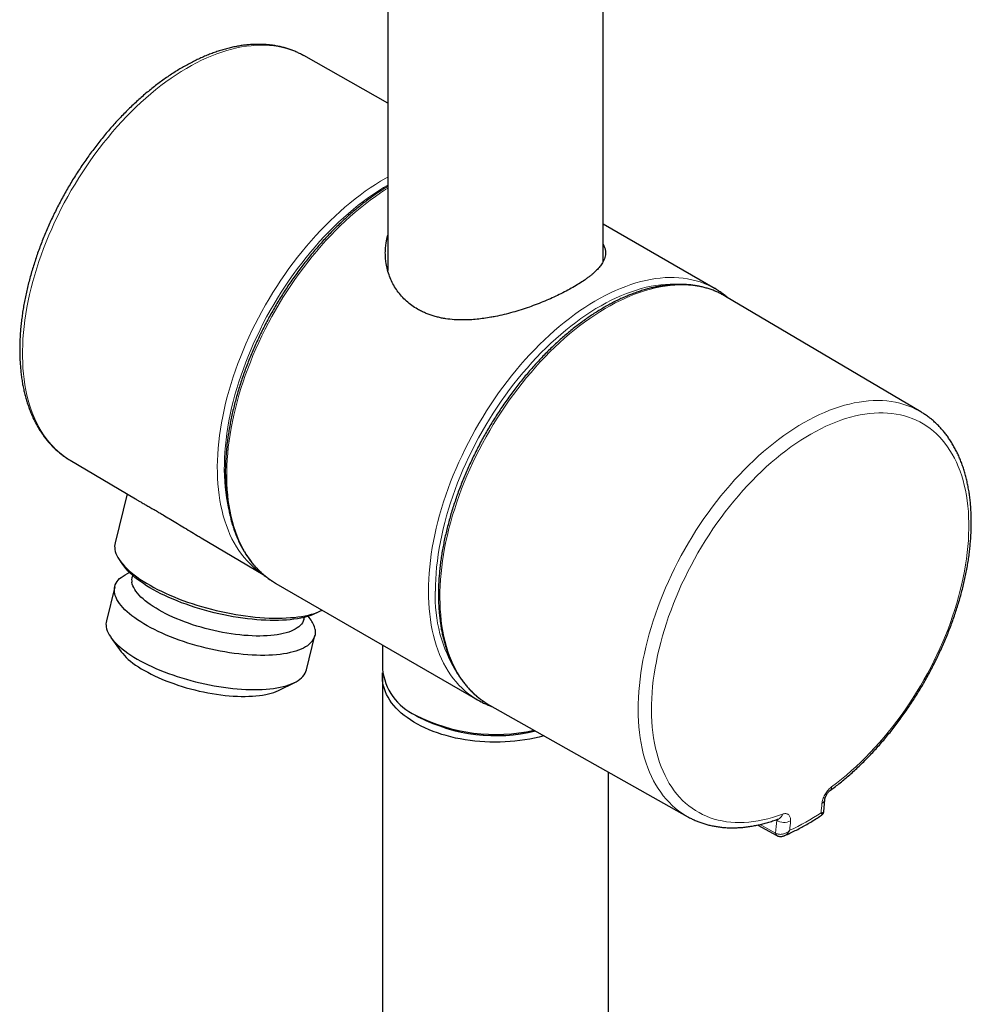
# Model space of a CAD drawing. Header units: millimetres. Extents: x 8 to 2418, y 12 to 2371.
# Tile 24 of 38: x 2233 to 2330, y 244 to 344. Entities that reach past the tile are written whole.
import ezdxf

# ---------------------------------------------------------------- set-up
doc = ezdxf.new("R2010")
doc.units = ezdxf.units.MM

msp = doc.modelspace()

# ---------------------------------------------------------------- linework, layer by layer
at = {"color": 7, "linetype": 'Continuous', "lineweight": 30}
for p, q in [((2270.48, 350.11), (2270.48, 318.3)), ((2292.38, 319.2), (2292.38, 348.15)), ((2270.48, 335.34), (2261.94, 340.16)), ((2303.76, 316.46), (2292.38, 323.03)), ((2270.41, 318.54), (2270.48, 318.75)), ((2324.68, 303.93), (2304.82, 315.68)), ((2238.17, 299.01), (2238.18, 299.01)), ((2238.18, 299.01), (2244.83, 295.07)), ((2243.96, 295.59), (2242.74, 290.61)), ((2251.51, 291.12), (2257.82, 287.38)), ((2243.26, 288.76), (2243.61, 288.27)), ((2244.21, 287.58), (2243.9, 287.43)), ((2257.78, 287.42), (2257.67, 287.49)), ((2244.51, 287.3), (2244.47, 287.13)), ((2259.1, 286.47), (2279.61, 274.63)), ((2242.71, 286.15), (2241.86, 282.67)), ((2263.24, 283.48), (2263.77, 283.75)), ((2261.95, 282.86), (2262, 283.04)), ((2262.59, 282.87), (2262.39, 283.15)), ((2242.33, 280.98), (2243.37, 279.54)), ((2262.22, 277.71), (2263.06, 281.18)), ((2269.93, 280.22), (2269.93, 277.79)), ((2259.43, 275.62), (2261.02, 276.42)), ((2269.93, 276.97), (2269.93, 179.8)), ((2280.82, 274.1), (2300.93, 262.78)), ((2273.3, 273.1), (2273.65, 272.89)), ((2292.93, 179.8), (2292.93, 267.28)), ((2314.82, 263.29), (2314.92, 264.48)), ((2300.93, 262.78), (2300.92, 262.79)), ((2308.12, 261.91), (2310.03, 260.85)), ((2310.05, 260.84), (2310.03, 260.85))]:
    msp.add_line(p, q, dxfattribs=at)
at = {"color": 252, "linetype": 'Continuous', "lineweight": 0}
for p, q in [((2310.03, 262.4), (2309.96, 262.44)), ((2310.03, 262.4), (2310.03, 262.46)), ((2308.35, 261.97), (2309.92, 261.09)), ((2309.92, 261.09), (2309.97, 261.06))]:
    msp.add_line(p, q, dxfattribs=at)
at = {"color": 252, "linetype": 'Continuous', "lineweight": 0, "flags": 128}
for points in [[(2261.94, 340.16), (2261.77, 340.24), (2261.39, 340.43), (2261, 340.6), (2260.6, 340.75), (2260.19, 340.88), (2259.77, 340.99), (2259.34, 341.08), (2258.9, 341.15), (2258.45, 341.19), (2258, 341.22), (2257.53, 341.23), (2257.06, 341.21), (2256.59, 341.17), (2256.1, 341.12), (2255.61, 341.04), (2255.12, 340.94), (2254.62, 340.82), (2254.12, 340.68), (2253.61, 340.53), (2253.1, 340.35), (2252.59, 340.15), (2252.07, 339.93), (2251.55, 339.69), (2251.04, 339.43), (2250.52, 339.15), (2250, 338.86), (2249.48, 338.54), (2248.96, 338.21), (2248.44, 337.86), (2247.92, 337.49), (2247.41, 337.11), (2246.9, 336.71), (2246.39, 336.29), (2245.88, 335.85), (2245.38, 335.4), (2244.89, 334.94), (2244.39, 334.46), (2243.91, 333.96), (2243.43, 333.46), (2242.95, 332.94), (2242.49, 332.4), (2242.03, 331.85), (2241.58, 331.3), (2241.13, 330.73), (2240.7, 330.15), (2240.27, 329.56), (2239.86, 328.96), (2239.45, 328.35), (2239.05, 327.73), (2238.67, 327.1), (2238.29, 326.47), (2237.93, 325.83), (2237.58, 325.19), (2237.24, 324.54), (2236.91, 323.88), (2236.6, 323.22), (2236.3, 322.56), (2236.01, 321.89), (2235.73, 321.22), (2235.47, 320.55), (2235.23, 319.88), (2234.99, 319.21), (2234.78, 318.54), (2234.57, 317.87), (2234.38, 317.2), (2234.21, 316.54), (2234.05, 315.87), (2233.91, 315.21), (2233.78, 314.56), (2233.67, 313.91), (2233.57, 313.26), (2233.49, 312.62), (2233.43, 311.99), (2233.38, 311.36), (2233.35, 310.74), (2233.33, 310.14), (2233.33, 309.53), (2233.35, 308.94), (2233.38, 308.36), (2233.43, 307.79), (2233.5, 307.24), (2233.58, 306.69), (2233.67, 306.15), (2233.78, 305.63), (2233.91, 305.12), (2234.05, 304.63), (2234.21, 304.15), (2234.39, 303.68), (2234.58, 303.23), (2234.78, 302.8), (2235, 302.38), (2235.23, 301.98), (2235.48, 301.59), (2235.74, 301.22), (2236.01, 300.87), (2236.3, 300.54), (2236.6, 300.23), (2236.92, 299.93), (2237.25, 299.65), (2237.59, 299.39), (2237.94, 299.15), (2238.17, 299.01)], [(2257.67, 287.49), (2257.47, 287.63), (2257.13, 287.88), (2256.8, 288.16), (2256.48, 288.46), (2256.17, 288.77), (2255.88, 289.11), (2255.6, 289.46), (2255.34, 289.82), (2255.09, 290.21), (2254.85, 290.61), (2254.63, 291.03), (2254.43, 291.47), (2254.23, 291.92), (2254.06, 292.38), (2253.89, 292.86), (2253.75, 293.36), (2253.62, 293.87), (2253.5, 294.39), (2253.4, 294.92), (2253.32, 295.47), (2253.25, 296.03), (2253.2, 296.6), (2253.17, 297.18), (2253.15, 297.78), (2253.14, 298.38), (2253.15, 298.99), (2253.18, 299.61), (2253.23, 300.24), (2253.29, 300.87), (2253.37, 301.51), (2253.46, 302.16), (2253.57, 302.81), (2253.69, 303.47), (2253.83, 304.13), (2253.99, 304.8), (2254.16, 305.47), (2254.34, 306.14), (2254.54, 306.81), (2254.76, 307.49), (2254.99, 308.16), (2255.23, 308.84), (2255.49, 309.51), (2255.76, 310.18), (2256.05, 310.85), (2256.35, 311.52), (2256.66, 312.19), (2256.99, 312.85), (2257.32, 313.5), (2257.67, 314.15), (2258.04, 314.8), (2258.41, 315.44), (2258.79, 316.07), (2259.19, 316.69), (2259.59, 317.31), (2260.01, 317.91), (2260.43, 318.51), (2260.87, 319.1), (2261.31, 319.67), (2261.76, 320.24), (2262.22, 320.79), (2262.69, 321.34), (2263.16, 321.86), (2263.64, 322.38), (2264.13, 322.88), (2264.62, 323.37), (2265.11, 323.85), (2265.62, 324.3), (2266.12, 324.75), (2266.63, 325.17), (2267.15, 325.59), (2267.66, 325.98), (2268.18, 326.36), (2268.7, 326.72), (2269.22, 327.06), (2269.74, 327.38), (2270.27, 327.69), (2270.48, 327.81)], [(2270.48, 326.99), (2270.05, 326.74), (2269.54, 326.42), (2269.02, 326.08), (2268.51, 325.72), (2267.99, 325.34), (2267.48, 324.95), (2266.98, 324.54), (2266.47, 324.12), (2265.97, 323.68), (2265.48, 323.22), (2264.99, 322.75), (2264.5, 322.26), (2264.02, 321.76), (2263.55, 321.25), (2263.08, 320.72), (2262.62, 320.18), (2262.17, 319.63), (2261.73, 319.07), (2261.29, 318.5), (2260.87, 317.91), (2260.45, 317.32), (2260.04, 316.72), (2259.64, 316.11), (2259.26, 315.49), (2258.88, 314.86), (2258.52, 314.23), (2258.16, 313.59), (2257.82, 312.94), (2257.49, 312.29), (2257.18, 311.64), (2256.87, 310.98), (2256.58, 310.32), (2256.3, 309.65), (2256.04, 308.99), (2255.79, 308.32), (2255.56, 307.65), (2255.34, 306.99), (2255.13, 306.32), (2254.94, 305.65), (2254.76, 304.99), (2254.6, 304.33), (2254.46, 303.67), (2254.32, 303.02), (2254.21, 302.37), (2254.11, 301.73), (2254.03, 301.09), (2253.96, 300.46), (2253.91, 299.84), (2253.87, 299.22), (2253.86, 298.61), (2253.85, 298.02), (2253.87, 297.43), (2253.89, 296.85), (2253.94, 296.28), (2254, 295.72), (2254.08, 295.18), (2254.17, 294.64), (2254.25, 294.24)], [(2270.48, 326.69), (2270.26, 326.55), (2269.74, 326.21), (2269.22, 325.85), (2268.7, 325.47), (2268.18, 325.07), (2267.67, 324.66), (2267.16, 324.23), (2266.65, 323.79), (2266.15, 323.33), (2265.65, 322.86), (2265.16, 322.37), (2264.67, 321.87), (2264.19, 321.35), (2263.72, 320.82), (2263.25, 320.28), (2262.79, 319.72), (2262.34, 319.16), (2261.9, 318.58), (2261.46, 317.99), (2261.04, 317.4), (2260.62, 316.79), (2260.21, 316.17), (2259.82, 315.55), (2259.43, 314.92), (2259.06, 314.28), (2258.69, 313.64), (2258.34, 312.98), (2258, 312.33), (2257.68, 311.67), (2257.36, 311), (2257.06, 310.33), (2256.77, 309.66), (2256.5, 308.99), (2256.24, 308.32), (2255.99, 307.64), (2255.76, 306.97), (2255.54, 306.29), (2255.34, 305.62), (2255.15, 304.94), (2254.98, 304.27), (2254.82, 303.61), (2254.68, 302.94), (2254.55, 302.28), (2254.44, 301.63), (2254.34, 300.98), (2254.26, 300.33), (2254.2, 299.7), (2254.15, 299.07), (2254.12, 298.45), (2254.1, 297.83), (2254.1, 297.23), (2254.12, 296.63), (2254.15, 296.05), (2254.2, 295.47), (2254.26, 294.91), (2254.34, 294.36), (2254.44, 293.82), (2254.55, 293.3), (2254.68, 292.78), (2254.82, 292.28), (2254.98, 291.8), (2255.15, 291.33), (2255.34, 290.87), (2255.54, 290.43), (2255.76, 290.01), (2255.99, 289.6), (2256.24, 289.21), (2256.5, 288.84), (2256.77, 288.48), (2257.06, 288.14), (2257.36, 287.82), (2257.68, 287.52), (2258, 287.24), (2258.34, 286.97), (2258.69, 286.73), (2258.74, 286.7)], [(2274.61, 285.69), (2274.62, 286.3), (2274.64, 286.92), (2274.68, 287.54), (2274.74, 288.18), (2274.81, 288.82), (2274.9, 289.46), (2275, 290.12), (2275.12, 290.77), (2275.25, 291.44), (2275.4, 292.1), (2275.57, 292.77), (2275.75, 293.44), (2275.95, 294.11), (2276.16, 294.79), (2276.38, 295.47), (2276.62, 296.14), (2276.87, 296.82), (2277.14, 297.49), (2277.42, 298.16), (2277.72, 298.83), (2278.03, 299.5), (2278.35, 300.16), (2278.68, 300.82), (2279.02, 301.47), (2279.38, 302.12), (2279.75, 302.76), (2280.13, 303.4), (2280.52, 304.03), (2280.92, 304.65), (2281.33, 305.26), (2281.75, 305.86), (2282.18, 306.45), (2282.62, 307.03), (2283.07, 307.6), (2283.53, 308.16), (2283.99, 308.71), (2284.46, 309.25), (2284.94, 309.77), (2285.42, 310.28), (2285.91, 310.78), (2286.41, 311.26), (2286.91, 311.72), (2287.41, 312.18), (2287.92, 312.61), (2288.43, 313.03), (2288.95, 313.43), (2289.47, 313.82), (2289.99, 314.19), (2290.51, 314.54), (2291.03, 314.88), (2291.55, 315.19), (2292.08, 315.49), (2292.6, 315.77), (2293.12, 316.03), (2293.64, 316.27), (2294.16, 316.49), (2294.68, 316.69), (2295.19, 316.87), (2295.7, 317.04), (2296.21, 317.18), (2296.71, 317.3), (2297.21, 317.4), (2297.7, 317.48), (2298.19, 317.54), (2298.67, 317.58), (2299.14, 317.59), (2299.61, 317.59), (2300.07, 317.57), (2300.52, 317.52), (2300.97, 317.46), (2301.4, 317.37), (2301.83, 317.27), (2302.24, 317.14), (2302.65, 317), (2303.05, 316.83), (2303.37, 316.68)], [(2300.39, 316.9), (2300.1, 316.92), (2299.64, 316.93), (2299.18, 316.93), (2298.71, 316.9), (2298.23, 316.86), (2297.74, 316.79), (2297.26, 316.7), (2296.76, 316.6), (2296.26, 316.47), (2295.76, 316.32), (2295.25, 316.15), (2294.74, 315.96), (2294.23, 315.76), (2293.72, 315.53), (2293.2, 315.28), (2292.69, 315.02), (2292.17, 314.73), (2291.65, 314.43), (2291.13, 314.11), (2290.62, 313.77), (2290.1, 313.41), (2289.59, 313.03), (2289.08, 312.64), (2288.57, 312.23), (2288.07, 311.81), (2287.56, 311.37), (2287.07, 310.91), (2286.58, 310.44), (2286.09, 309.96), (2285.61, 309.46), (2285.13, 308.95), (2284.67, 308.42), (2284.21, 307.89), (2283.75, 307.34), (2283.31, 306.77), (2282.87, 306.2), (2282.44, 305.62), (2282.02, 305.03), (2281.61, 304.42), (2281.21, 303.81), (2280.82, 303.2), (2280.44, 302.57), (2280.08, 301.94), (2279.72, 301.3), (2279.38, 300.65), (2279.05, 300), (2278.73, 299.35), (2278.42, 298.69), (2278.12, 298.03), (2277.84, 297.36), (2277.58, 296.7), (2277.32, 296.03), (2277.09, 295.36), (2276.86, 294.69), (2276.65, 294.02), (2276.46, 293.36), (2276.28, 292.69), (2276.11, 292.03), (2275.96, 291.37), (2275.83, 290.72), (2275.71, 290.07), (2275.6, 289.42), (2275.52, 288.78), (2275.44, 288.15), (2275.39, 287.52), (2275.35, 286.9), (2275.32, 286.29), (2275.32, 285.69)], [(2304.47, 315.88), (2304.4, 315.91), (2304.02, 316.1), (2303.62, 316.26), (2303.22, 316.41), (2302.8, 316.53), (2302.38, 316.64), (2301.95, 316.72), (2301.5, 316.78), (2301.05, 316.82), (2300.59, 316.85), (2300.13, 316.85), (2299.66, 316.83), (2299.18, 316.79), (2298.69, 316.73), (2298.2, 316.64), (2297.71, 316.54), (2297.2, 316.42), (2296.7, 316.28), (2296.19, 316.12), (2295.68, 315.93), (2295.17, 315.73), (2294.65, 315.51), (2294.13, 315.27), (2293.61, 315.01), (2293.09, 314.73), (2292.57, 314.43), (2292.05, 314.11), (2291.53, 313.78), (2291.01, 313.43), (2290.49, 313.06), (2289.98, 312.67), (2289.46, 312.27), (2288.95, 311.85), (2288.45, 311.41), (2287.95, 310.96), (2287.45, 310.5), (2286.96, 310.02), (2286.47, 309.52), (2285.99, 309.01), (2285.51, 308.49), (2285.05, 307.95), (2284.59, 307.41), (2284.13, 306.85), (2283.69, 306.28), (2283.25, 305.7), (2282.82, 305.11), (2282.41, 304.51), (2282, 303.9), (2281.6, 303.28), (2281.21, 302.65), (2280.84, 302.02), (2280.47, 301.38), (2280.12, 300.73), (2279.77, 300.08), (2279.44, 299.43), (2279.13, 298.77), (2278.82, 298.1), (2278.53, 297.44), (2278.25, 296.77), (2277.99, 296.1), (2277.74, 295.42), (2277.5, 294.75), (2277.28, 294.08), (2277.07, 293.41), (2276.88, 292.74), (2276.7, 292.07), (2276.54, 291.4), (2276.39, 290.74), (2276.26, 290.08), (2276.15, 289.43), (2276.05, 288.78), (2275.96, 288.14), (2275.89, 287.5), (2275.84, 286.87), (2275.8, 286.25), (2275.78, 285.64), (2275.78, 285.03), (2275.79, 284.44), (2275.81, 283.85), (2275.86, 283.28), (2275.91, 282.71), (2275.99, 282.16), (2276.08, 281.62), (2276.18, 281.09), (2276.31, 280.58), (2276.44, 280.08), (2276.6, 279.59), (2276.76, 279.12), (2276.95, 278.66), (2277.14, 278.22), (2277.36, 277.79), (2277.58, 277.38), (2277.82, 276.98), (2278.08, 276.61), (2278.35, 276.25), (2278.63, 275.9), (2278.93, 275.58), (2279.24, 275.27), (2279.56, 274.99), (2279.89, 274.72), (2280.24, 274.47), (2280.44, 274.33)], [(2300.92, 262.79), (2300.75, 262.89), (2300.39, 263.12), (2300.04, 263.36), (2299.71, 263.63), (2299.39, 263.91), (2299.08, 264.22), (2298.78, 264.54), (2298.5, 264.88), (2298.23, 265.24), (2297.97, 265.61), (2297.73, 266.01), (2297.5, 266.42), (2297.29, 266.84), (2297.1, 267.28), (2296.91, 267.74), (2296.75, 268.21), (2296.59, 268.7), (2296.46, 269.2), (2296.34, 269.71), (2296.23, 270.24), (2296.14, 270.78), (2296.07, 271.33), (2296.01, 271.89), (2295.97, 272.47), (2295.94, 273.05), (2295.93, 273.65), (2295.94, 274.25), (2295.96, 274.86), (2296, 275.49), (2296.06, 276.11), (2296.13, 276.75), (2296.21, 277.39), (2296.32, 278.04), (2296.43, 278.69), (2296.57, 279.35), (2296.72, 280.01), (2296.88, 280.67), (2297.06, 281.34), (2297.26, 282.01), (2297.47, 282.68), (2297.69, 283.35), (2297.93, 284.02), (2298.18, 284.69), (2298.45, 285.36), (2298.73, 286.03), (2299.02, 286.69), (2299.33, 287.36), (2299.65, 288.01), (2299.98, 288.67), (2300.33, 289.32), (2300.68, 289.96), (2301.05, 290.6), (2301.43, 291.22), (2301.82, 291.85), (2302.22, 292.46), (2302.63, 293.07), (2303.05, 293.66), (2303.48, 294.25), (2303.92, 294.82), (2304.36, 295.39), (2304.82, 295.94), (2305.28, 296.48), (2305.75, 297.01), (2306.23, 297.53), (2306.71, 298.03), (2307.2, 298.52), (2307.69, 298.99), (2308.19, 299.45), (2308.69, 299.9), (2309.2, 300.32), (2309.71, 300.73), (2310.22, 301.13), (2310.74, 301.51), (2311.25, 301.87), (2311.77, 302.21), (2312.29, 302.54), (2312.81, 302.84), (2313.33, 303.13), (2313.85, 303.4), (2314.37, 303.65), (2314.88, 303.88), (2315.4, 304.09), (2315.91, 304.28), (2316.42, 304.45), (2316.92, 304.6), (2317.43, 304.73), (2317.92, 304.85), (2318.41, 304.93), (2318.9, 305), (2319.38, 305.05), (2319.85, 305.08), (2320.32, 305.09), (2320.78, 305.07), (2321.23, 305.04), (2321.68, 304.98), (2322.11, 304.91), (2322.54, 304.81), (2322.96, 304.69), (2323.37, 304.56), (2323.76, 304.4), (2324.15, 304.22), (2324.53, 304.02), (2324.75, 303.89)], [(2315.61, 265.79), (2316.12, 266.17), (2316.62, 266.56), (2317.12, 266.98), (2317.61, 267.41), (2318.1, 267.85), (2318.59, 268.31), (2319.07, 268.79), (2319.54, 269.27), (2320.01, 269.78), (2320.47, 270.29), (2320.93, 270.82), (2321.38, 271.36), (2321.82, 271.91), (2322.25, 272.47), (2322.67, 273.05), (2323.08, 273.63), (2323.49, 274.22), (2323.88, 274.82), (2324.26, 275.43), (2324.64, 276.05), (2325, 276.68), (2325.35, 277.31), (2325.69, 277.94), (2326.01, 278.58), (2326.32, 279.23), (2326.62, 279.88), (2326.91, 280.53), (2327.19, 281.19), (2327.45, 281.84), (2327.69, 282.5), (2327.92, 283.16), (2328.14, 283.82), (2328.34, 284.47), (2328.53, 285.13), (2328.7, 285.78), (2328.86, 286.43), (2329, 287.08), (2329.13, 287.72), (2329.24, 288.36), (2329.33, 289), (2329.41, 289.62), (2329.48, 290.24), (2329.52, 290.86), (2329.55, 291.46), (2329.57, 292.06), (2329.57, 292.65), (2329.55, 293.23), (2329.52, 293.8), (2329.47, 294.35), (2329.4, 294.9), (2329.32, 295.43), (2329.22, 295.96), (2329.11, 296.46), (2328.98, 296.96), (2328.84, 297.44), (2328.68, 297.91), (2328.5, 298.36), (2328.31, 298.8), (2328.11, 299.22), (2327.89, 299.62), (2327.65, 300.01), (2327.41, 300.38), (2327.14, 300.74), (2326.87, 301.07), (2326.58, 301.39), (2326.28, 301.69), (2325.96, 301.97), (2325.64, 302.24), (2325.3, 302.48), (2324.94, 302.7), (2324.58, 302.91), (2324.21, 303.09), (2323.82, 303.25), (2323.43, 303.4), (2323.02, 303.52), (2322.61, 303.62), (2322.18, 303.71), (2321.75, 303.77), (2321.31, 303.81), (2320.86, 303.83), (2320.4, 303.83), (2319.94, 303.81), (2319.47, 303.76), (2318.99, 303.7), (2318.51, 303.62), (2318.03, 303.51), (2317.54, 303.39), (2317.04, 303.24), (2316.54, 303.08), (2316.04, 302.89), (2315.53, 302.69), (2315.03, 302.46), (2314.52, 302.22), (2314.01, 301.95), (2313.5, 301.67), (2312.99, 301.37), (2312.48, 301.05), (2311.97, 300.71), (2311.47, 300.36), (2310.96, 299.98), (2310.46, 299.6), (2309.96, 299.19), (2309.46, 298.77), (2308.97, 298.33), (2308.48, 297.88), (2308, 297.41), (2307.52, 296.93), (2307.05, 296.43), (2306.59, 295.92), (2306.13, 295.4), (2305.68, 294.86), (2305.23, 294.31), (2304.8, 293.76), (2304.37, 293.19), (2303.95, 292.61), (2303.55, 292.02), (2303.15, 291.42), (2302.76, 290.81), (2302.38, 290.2), (2302.02, 289.58), (2301.66, 288.95), (2301.32, 288.32), (2300.99, 287.68), (2300.67, 287.03), (2300.36, 286.39), (2300.07, 285.74), (2299.79, 285.08), (2299.53, 284.43), (2299.28, 283.77), (2299.04, 283.11), (2298.81, 282.45), (2298.61, 281.79), (2298.41, 281.14), (2298.23, 280.48), (2298.07, 279.83), (2297.92, 279.18), (2297.79, 278.54), (2297.67, 277.9), (2297.57, 277.26), (2297.48, 276.63), (2297.41, 276.01), (2297.36, 275.39), (2297.32, 274.78), (2297.3, 274.18), (2297.29, 273.59), (2297.3, 273.01), (2297.33, 272.43), (2297.37, 271.87), (2297.43, 271.32), (2297.51, 270.78), (2297.6, 270.25), (2297.7, 269.74), (2297.83, 269.24), (2297.96, 268.75), (2298.12, 268.28), (2298.29, 267.82), (2298.47, 267.38), (2298.67, 266.95), (2298.88, 266.54), (2299.11, 266.14), (2299.35, 265.76), (2299.61, 265.4), (2299.88, 265.06), (2300.16, 264.73), (2300.46, 264.42), (2300.77, 264.13), (2301.09, 263.86), (2301.42, 263.61), (2301.77, 263.38), (2302.13, 263.17), (2302.5, 262.98), (2302.88, 262.8), (2303.27, 262.65), (2303.67, 262.52), (2304.08, 262.41), (2304.5, 262.32), (2304.93, 262.25), (2305.37, 262.2), (2305.81, 262.17), (2306.27, 262.16), (2306.73, 262.17), (2307.2, 262.21), (2307.67, 262.26), (2308.15, 262.34), (2308.63, 262.43), (2309.12, 262.55), (2309.61, 262.68), (2310.11, 262.84), (2310.61, 263.02)], [(2279.25, 274.85), (2279.02, 275.01), (2278.68, 275.26), (2278.35, 275.54), (2278.03, 275.83), (2277.72, 276.14), (2277.42, 276.47), (2277.14, 276.82), (2276.87, 277.18), (2276.62, 277.57), (2276.38, 277.97), (2276.16, 278.38), (2275.95, 278.81), (2275.75, 279.26), (2275.57, 279.72), (2275.4, 280.2), (2275.25, 280.69), (2275.12, 281.2), (2275, 281.72), (2274.9, 282.25), (2274.81, 282.8), (2274.74, 283.35), (2274.68, 283.92), (2274.64, 284.5), (2274.62, 285.09), (2274.61, 285.69)]]:
    msp.add_lwpolyline(points, dxfattribs=at)
at = {"color": 7, "linetype": 'Continuous', "lineweight": 30, "flags": 128}
for points in [[(2304.82, 315.68), (2304.78, 315.71), (2304.47, 315.88)], [(2242.72, 289.94), (2242.77, 289.74), (2242.83, 289.53), (2242.92, 289.32), (2243.03, 289.11), (2243.16, 288.9), (2243.32, 288.68), (2243.49, 288.46), (2243.69, 288.24), (2243.9, 288.02), (2244.14, 287.8), (2244.39, 287.58), (2244.67, 287.36), (2244.96, 287.15), (2245.27, 286.93), (2245.59, 286.71), (2245.94, 286.5), (2246.3, 286.29), (2246.67, 286.08), (2247.06, 285.88), (2247.46, 285.68), (2247.88, 285.49), (2248.3, 285.3), (2248.74, 285.11), (2249.19, 284.93), (2249.65, 284.76), (2250.11, 284.59), (2250.59, 284.43), (2251.07, 284.28), (2251.55, 284.13), (2252.05, 283.99), (2252.54, 283.86), (2253.04, 283.74), (2253.54, 283.62), (2254.04, 283.52), (2254.54, 283.42), (2255.03, 283.33), (2255.53, 283.25), (2256.02, 283.18), (2256.51, 283.12), (2257, 283.06), (2257.47, 283.02), (2257.94, 282.99), (2258.41, 282.96), (2258.86, 282.95), (2259.3, 282.95), (2259.74, 282.95), (2260.16, 282.97), (2260.57, 283), (2260.96, 283.03), (2261.34, 283.08), (2261.71, 283.13), (2262.06, 283.19), (2262.4, 283.27), (2262.72, 283.35), (2263.02, 283.44), (2263.3, 283.54), (2263.57, 283.65), (2263.8, 283.76)], [(2263.08, 281.79), (2263.1, 281.6), (2263.1, 281.42), (2263.08, 281.24), (2263.03, 281.07), (2262.96, 280.9), (2262.87, 280.74), (2262.76, 280.58), (2262.63, 280.43), (2262.48, 280.29), (2262.3, 280.15), (2262.11, 280.03), (2261.89, 279.91), (2261.66, 279.8), (2261.4, 279.69), (2261.13, 279.6), (2260.84, 279.51), (2260.54, 279.44), (2260.21, 279.37), (2259.87, 279.31), (2259.52, 279.26), (2259.15, 279.22), (2258.77, 279.19), (2258.37, 279.17), (2257.97, 279.16), (2257.55, 279.16), (2257.12, 279.17), (2256.68, 279.19), (2256.24, 279.22), (2255.78, 279.26), (2255.32, 279.31), (2254.86, 279.36), (2254.39, 279.43), (2253.92, 279.51), (2253.44, 279.59), (2252.97, 279.69), (2252.49, 279.79), (2252.02, 279.9), (2251.55, 280.02), (2251.08, 280.14), (2250.61, 280.28), (2250.15, 280.42), (2249.69, 280.57), (2249.25, 280.72), (2248.81, 280.89), (2248.37, 281.05), (2247.95, 281.23), (2247.54, 281.41), (2247.14, 281.59), (2246.75, 281.78), (2246.38, 281.97), (2246.02, 282.16), (2245.68, 282.36), (2245.35, 282.57), (2245.03, 282.77), (2244.74, 282.98), (2244.46, 283.18), (2244.2, 283.39), (2243.96, 283.6), (2243.74, 283.81), (2243.53, 284.02), (2243.35, 284.23), (2243.19, 284.44), (2243.05, 284.64), (2242.93, 284.84), (2242.84, 285.04), (2242.76, 285.24), (2242.71, 285.44), (2242.67, 285.63), (2242.67, 285.81), (2242.68, 285.99), (2242.71, 286.17), (2242.77, 286.34), (2242.85, 286.51), (2242.95, 286.67), (2243.07, 286.82), (2243.21, 286.97), (2243.38, 287.1), (2243.56, 287.23), (2243.77, 287.36), (2243.9, 287.43)], [(2263.24, 283.48), (2263.09, 283.41), (2262.83, 283.3), (2262.56, 283.2), (2262.27, 283.11), (2261.96, 283.03), (2261.63, 282.95), (2261.29, 282.89), (2260.93, 282.84), (2260.56, 282.79), (2260.18, 282.76), (2259.78, 282.73), (2259.36, 282.72), (2258.94, 282.71), (2258.51, 282.71), (2258.06, 282.73), (2257.61, 282.75), (2257.15, 282.79), (2256.68, 282.83), (2256.21, 282.88), (2255.73, 282.94), (2255.25, 283.01), (2254.76, 283.09), (2254.27, 283.18), (2253.79, 283.28), (2253.3, 283.39), (2252.81, 283.5), (2252.32, 283.63), (2251.84, 283.76), (2251.36, 283.9), (2250.89, 284.04), (2250.42, 284.2), (2249.96, 284.36), (2249.51, 284.52), (2249.07, 284.7), (2248.64, 284.87), (2248.21, 285.06), (2247.8, 285.25), (2247.4, 285.44), (2247.02, 285.63), (2246.65, 285.84), (2246.29, 286.04), (2245.95, 286.25), (2245.63, 286.46), (2245.32, 286.67), (2245.03, 286.88), (2244.76, 287.09), (2244.5, 287.31), (2244.27, 287.52), (2244.06, 287.74), (2243.86, 287.95), (2243.69, 288.17), (2243.61, 288.27)], [(2261.95, 282.86), (2261.94, 282.8), (2261.88, 282.64), (2261.8, 282.49), (2261.69, 282.35), (2261.57, 282.21), (2261.42, 282.08), (2261.26, 281.95), (2261.07, 281.84), (2260.87, 281.73), (2260.64, 281.63), (2260.4, 281.54), (2260.13, 281.46), (2259.85, 281.38), (2259.56, 281.32), (2259.24, 281.26), (2258.92, 281.22), (2258.57, 281.18), (2258.22, 281.16), (2257.85, 281.14), (2257.47, 281.13), (2257.08, 281.13), (2256.68, 281.15), (2256.27, 281.17), (2255.85, 281.2), (2255.42, 281.24), (2254.99, 281.29), (2254.56, 281.35), (2254.12, 281.42), (2253.68, 281.5), (2253.24, 281.59), (2252.8, 281.68), (2252.36, 281.79), (2251.92, 281.9), (2251.49, 282.02), (2251.06, 282.15), (2250.63, 282.28), (2250.21, 282.43), (2249.8, 282.57), (2249.4, 282.73), (2249.01, 282.89), (2248.63, 283.05), (2248.26, 283.22), (2247.9, 283.4), (2247.55, 283.58), (2247.22, 283.76), (2246.91, 283.95), (2246.61, 284.13), (2246.33, 284.33), (2246.06, 284.52), (2245.82, 284.71), (2245.59, 284.9), (2245.38, 285.1), (2245.19, 285.29), (2245.02, 285.49), (2244.87, 285.68), (2244.74, 285.87), (2244.64, 286.06), (2244.55, 286.24), (2244.49, 286.42), (2244.45, 286.6)], [(2258.74, 286.7), (2259.06, 286.5), (2259.1, 286.47)], [(2241.84, 282.06), (2241.88, 281.87), (2241.95, 281.67), (2242.03, 281.47), (2242.14, 281.27), (2242.27, 281.07), (2242.42, 280.86), (2242.59, 280.65), (2242.79, 280.44), (2243, 280.23), (2243.23, 280.02), (2243.48, 279.82), (2243.75, 279.61), (2244.04, 279.4), (2244.34, 279.19), (2244.66, 278.99), (2245, 278.79), (2245.35, 278.59), (2245.72, 278.4), (2246.1, 278.21), (2246.49, 278.02), (2246.9, 277.84), (2247.31, 277.67), (2247.74, 277.5), (2248.18, 277.33), (2248.62, 277.17), (2249.07, 277.02), (2249.53, 276.88), (2250, 276.74), (2250.46, 276.61), (2250.94, 276.48), (2251.41, 276.37), (2251.88, 276.26), (2252.36, 276.17), (2252.83, 276.08), (2253.31, 276), (2253.78, 275.92), (2254.25, 275.86), (2254.71, 275.81), (2255.16, 275.77), (2255.61, 275.73), (2256.05, 275.71), (2256.49, 275.69), (2256.91, 275.69), (2257.32, 275.7), (2257.72, 275.71), (2258.11, 275.74), (2258.49, 275.77), (2258.85, 275.81), (2259.2, 275.87), (2259.53, 275.93), (2259.84, 276), (2260.14, 276.08), (2260.42, 276.17), (2260.69, 276.27), (2260.93, 276.38), (2261.16, 276.49), (2261.36, 276.62), (2261.54, 276.75), (2261.71, 276.89), (2261.85, 277.03), (2261.97, 277.19), (2262.07, 277.34), (2262.15, 277.51), (2262.21, 277.68), (2262.22, 277.71)], [(2243.37, 279.54), (2243.52, 279.35), (2243.69, 279.15), (2243.88, 278.96), (2244.09, 278.76), (2244.32, 278.57), (2244.56, 278.38), (2244.83, 278.18), (2245.11, 277.99), (2245.41, 277.81), (2245.73, 277.62), (2246.06, 277.44), (2246.4, 277.26), (2246.76, 277.08), (2247.13, 276.91), (2247.51, 276.75), (2247.9, 276.59), (2248.31, 276.43), (2248.72, 276.29), (2249.13, 276.14), (2249.56, 276.01), (2249.99, 275.88), (2250.42, 275.76), (2250.86, 275.65), (2251.3, 275.54), (2251.74, 275.45), (2252.18, 275.36), (2252.62, 275.28), (2253.06, 275.21), (2253.5, 275.15), (2253.93, 275.1), (2254.35, 275.06), (2254.77, 275.03), (2255.18, 275.01), (2255.58, 274.99), (2255.97, 274.99), (2256.35, 275), (2256.72, 275.01), (2257.07, 275.04), (2257.42, 275.08), (2257.74, 275.12), (2258.06, 275.18), (2258.35, 275.24), (2258.63, 275.32), (2258.9, 275.4), (2259.14, 275.49), (2259.37, 275.59), (2259.43, 275.62)], [(2286.37, 270.98), (2286.34, 270.97), (2285.87, 270.85), (2285.39, 270.74), (2284.91, 270.64), (2284.42, 270.56), (2283.92, 270.49), (2283.41, 270.43), (2282.91, 270.39), (2282.4, 270.36), (2281.89, 270.34), (2281.37, 270.33), (2280.86, 270.34), (2280.35, 270.36), (2279.84, 270.4), (2279.34, 270.44), (2278.84, 270.51), (2278.34, 270.58), (2277.85, 270.66), (2277.37, 270.76), (2276.89, 270.87), (2276.42, 271), (2275.97, 271.13), (2275.52, 271.28), (2275.09, 271.43), (2274.67, 271.6), (2274.26, 271.78), (2273.87, 271.97), (2273.49, 272.17), (2273.13, 272.38), (2272.78, 272.6), (2272.45, 272.83), (2272.14, 273.06), (2271.85, 273.3), (2271.57, 273.55), (2271.32, 273.81), (2271.09, 274.07), (2270.87, 274.34), (2270.68, 274.62), (2270.51, 274.9), (2270.36, 275.18), (2270.23, 275.47), (2270.13, 275.75), (2270.04, 276.05), (2269.98, 276.34), (2269.95, 276.64), (2269.93, 276.93), (2269.94, 277.23), (2269.95, 277.38)], [(2280.44, 274.33), (2280.59, 274.24), (2280.82, 274.1)]]:
    msp.add_lwpolyline(points, dxfattribs=at)
at = {"color": 7, "linetype": 'Continuous', "lineweight": 30}
for centre, radius, start, end in [((2299.73, 309.49), 8.06, 56.8294, 63.1591), ((2244.36, 290.23), 1.66, 166.5805, 189.9553), ((2245.73, 286.83), 1.3, 166.5306, 190.0051), ((2243.33, 282.32), 1.51, 166.5626, 189.9731), ((2260.48, 281.26), 2.66, 11.5837, 37.3086), ((2275.68, 278.35), 5.77, 185.6258, 245.6943), ((2283.64, 281.61), 8.06, 237.0288, 242.9572), ((2281.46, 288.98), 17.86, 242.7942, 282.6004), ((2281.47, 288.1), 17.1, 242.7894, 283.5871), ((2281.47, 288.12), 17.12, 242.8259, 283.5562)]:
    msp.add_arc(centre, radius, start, end, dxfattribs=at)
at = {"color": 252, "linetype": 'Continuous', "lineweight": 0}
for centre, radius, start, end in [((2289.8, 285.09), 14.5, 177.6096, 212.1374), ((2315.23, 265.72), 0.384, 312.3558, 9.8237), ((2314.41, 264.56), 0.51, 295.0307, 351.1157), ((2013.11, 287.74), 302.44, 355.3356, 355.5164), ((2014.18, 285.9), 296.78, 355.2047, 355.4584), ((2310.79, 263.65), 1.47, 238.589, 295.5988), ((2310.02, 263.09), 0.596, 294.0601, 353.1182), ((2301.77, 282.44), 23.14, 294.4531, 303.5299), ((2014.44, 285.92), 297.93, 355.2746, 355.4583), ((2310.17, 261.06), 0.256, 173.3443, 234.6697), ((2310.2, 261.02), 0.237, 170.9289, 236.5532)]:
    msp.add_arc(centre, radius, start, end, dxfattribs=at)
at = {"color": 7, "linetype": 'Continuous', "lineweight": 30}
for points, knots in [([(2254.96, 341.07), (2254.87, 341.05), (2254.62, 341), (2254.21, 340.9), (2253.72, 340.77), (2253.22, 340.61), (2252.73, 340.44), (2252.23, 340.25), (2251.73, 340.04), (2251.23, 339.82), (2250.73, 339.57), (2250.22, 339.31), (2249.72, 339.03), (2249.22, 338.74), (2248.72, 338.43), (2248.22, 338.1), (2247.72, 337.76), (2247.23, 337.4), (2246.74, 337.02), (2246.25, 336.63), (2245.77, 336.23), (2245.28, 335.81), (2244.81, 335.38), (2244.34, 334.93), (2243.87, 334.47), (2243.41, 334), (2242.95, 333.52), (2242.5, 333.02), (2242.06, 332.52), (2241.63, 332), (2241.2, 331.47), (2240.78, 330.93), (2240.36, 330.38), (2239.96, 329.83), (2239.56, 329.26), (2239.18, 328.69), (2238.8, 328.1), (2238.43, 327.52), (2238.07, 326.92), (2237.73, 326.32), (2237.39, 325.71), (2237.06, 325.1), (2236.75, 324.48), (2236.44, 323.86), (2236.15, 323.23), (2235.87, 322.6), (2235.6, 321.97), (2235.34, 321.34), (2235.1, 320.7), (2234.87, 320.07), (2234.65, 319.43), (2234.45, 318.79), (2234.25, 318.16), (2234.08, 317.52), (2233.91, 316.89), (2233.76, 316.26), (2233.62, 315.63), (2233.5, 315), (2233.39, 314.38), (2233.3, 313.76), (2233.22, 313.15), (2233.15, 312.54), (2233.1, 311.94), (2233.07, 311.34), (2233.05, 310.75), (2233.04, 310.17), (2233.05, 309.6), (2233.08, 309.03), (2233.12, 308.47), (2233.17, 307.92), (2233.24, 307.38), (2233.32, 306.86), (2233.42, 306.34), (2233.54, 305.83), (2233.67, 305.34), (2233.81, 304.85), (2233.97, 304.38), (2234.14, 303.93), (2234.33, 303.48), (2234.53, 303.05), (2234.75, 302.64), (2234.98, 302.24), (2235.22, 301.86), (2235.48, 301.49), (2235.74, 301.14), (2236.02, 300.8), (2236.32, 300.48), (2236.62, 300.18), (2236.94, 299.89), (2237.27, 299.63), (2237.6, 299.37), (2237.9, 299.17), (2238.09, 299.06), (2238.17, 299.02)], [0, 0, 0, 0, 0.00594, 0.017035, 0.028141, 0.039262, 0.050396, 0.06154, 0.072692, 0.08385, 0.095013, 0.106177, 0.117343, 0.128509, 0.139673, 0.150836, 0.161996, 0.173154, 0.184308, 0.19546, 0.206607, 0.217752, 0.228893, 0.240031, 0.251165, 0.262296, 0.273424, 0.28455, 0.295672, 0.306792, 0.31791, 0.329026, 0.34014, 0.351253, 0.362364, 0.373474, 0.384583, 0.395692, 0.4068, 0.417908, 0.429016, 0.440124, 0.451233, 0.462342, 0.473453, 0.484565, 0.495678, 0.506793, 0.517909, 0.529028, 0.540149, 0.551273, 0.5624, 0.57353, 0.584663, 0.595799, 0.606939, 0.618083, 0.62923, 0.640382, 0.651537, 0.662696, 0.673859, 0.685025, 0.696195, 0.707368, 0.718542, 0.729719, 0.740896, 0.752073, 0.763248, 0.774419, 0.785584, 0.796743, 0.807891, 0.819027, 0.830148, 0.841251, 0.852332, 0.86339, 0.87442, 0.885421, 0.896391, 0.907327, 0.918229, 0.929097, 0.939932, 0.950734, 0.961508, 0.972256, 0.982982, 0.993693, 1, 1, 1, 1]), ([(2261.94, 340.15), (2261.92, 340.16), (2261.78, 340.25), (2261.51, 340.38), (2261.13, 340.56), (2260.74, 340.72), (2260.34, 340.86), (2259.93, 340.98), (2259.52, 341.08), (2259.09, 341.16), (2258.66, 341.23), (2258.22, 341.28), (2257.77, 341.3), (2257.32, 341.31), (2256.86, 341.3), (2256.39, 341.27), (2255.92, 341.23), (2255.44, 341.16), (2255.12, 341.1), (2254.96, 341.07)], [0, 0, 0, 0, 0.010707, 0.071646, 0.132589, 0.193568, 0.254615, 0.315762, 0.377033, 0.438453, 0.500039, 0.561804, 0.623756, 0.685898, 0.748227, 0.810738, 0.87342, 0.936262, 1, 1, 1, 1]), ([(2270.48, 326.87), (2270.42, 326.83), (2270.2, 326.7), (2269.81, 326.44), (2269.31, 326.11), (2268.81, 325.76), (2268.32, 325.4), (2267.83, 325.02), (2267.34, 324.62), (2266.85, 324.21), (2266.37, 323.79), (2265.89, 323.35), (2265.42, 322.9), (2264.95, 322.43), (2264.49, 321.96), (2264.03, 321.47), (2263.58, 320.97), (2263.14, 320.46), (2262.7, 319.93), (2262.27, 319.4), (2261.84, 318.86), (2261.43, 318.3), (2261.02, 317.74), (2260.62, 317.17), (2260.23, 316.59), (2259.85, 316), (2259.48, 315.41), (2259.12, 314.81), (2258.77, 314.2), (2258.43, 313.59), (2258.1, 312.97), (2257.78, 312.35), (2257.47, 311.72), (2257.17, 311.09), (2256.89, 310.46), (2256.62, 309.82), (2256.35, 309.19), (2256.11, 308.55), (2255.87, 307.91), (2255.65, 307.27), (2255.44, 306.62), (2255.24, 305.98), (2255.06, 305.34), (2254.89, 304.71), (2254.73, 304.07), (2254.59, 303.44), (2254.46, 302.81), (2254.35, 302.18), (2254.25, 301.56), (2254.16, 300.94), (2254.09, 300.33), (2254.04, 299.73), (2253.99, 299.13), (2253.97, 298.54), (2253.95, 297.95), (2253.96, 297.37), (2253.97, 296.8), (2254, 296.24), (2254.05, 295.69), (2254.11, 295.15), (2254.19, 294.62), (2254.28, 294.1), (2254.38, 293.59), (2254.5, 293.09), (2254.63, 292.61), (2254.78, 292.13), (2254.94, 291.67), (2255.12, 291.23), (2255.31, 290.79), (2255.51, 290.37), (2255.73, 289.97), (2255.96, 289.58), (2256.2, 289.21), (2256.46, 288.85), (2256.72, 288.5), (2257, 288.18), (2257.3, 287.87), (2257.6, 287.57), (2257.92, 287.3), (2258.24, 287.04), (2258.51, 286.84), (2258.68, 286.74), (2258.72, 286.71)], [0, 0, 0, 0, 0.004464, 0.017201, 0.029936, 0.04267, 0.055402, 0.068133, 0.080861, 0.093588, 0.106313, 0.119036, 0.131757, 0.144476, 0.157193, 0.169909, 0.182623, 0.195336, 0.208047, 0.220757, 0.233466, 0.246174, 0.258881, 0.271588, 0.284294, 0.296999, 0.309704, 0.322409, 0.335113, 0.347818, 0.360523, 0.373228, 0.385933, 0.398639, 0.411346, 0.424053, 0.436761, 0.449471, 0.462181, 0.474893, 0.487606, 0.500321, 0.513037, 0.525755, 0.538475, 0.551197, 0.563921, 0.576647, 0.589376, 0.602106, 0.614838, 0.627573, 0.64031, 0.653048, 0.665789, 0.678531, 0.691274, 0.704018, 0.716762, 0.729506, 0.742249, 0.754989, 0.767726, 0.780459, 0.793186, 0.805906, 0.818618, 0.831318, 0.844007, 0.856681, 0.869339, 0.88198, 0.894603, 0.907205, 0.919787, 0.932348, 0.944889, 0.95741, 0.969914, 0.982403, 0.994878, 1, 1, 1, 1]), ([(2273.51, 314.37), (2273.31, 314.49), (2272.91, 314.74), (2272.36, 315.19), (2271.87, 315.69), (2271.44, 316.23), (2271.08, 316.8), (2270.77, 317.41), (2270.54, 318.04), (2270.39, 318.6), (2270.3, 319.11), (2270.24, 319.58), (2270.22, 320.11), (2270.25, 320.65), (2270.3, 321.13), (2270.39, 321.54), (2270.44, 321.79), (2270.48, 321.91), (2270.48, 321.91)], [0, 0, 0, 0, 0.07709, 0.154182, 0.23308, 0.311982, 0.388954, 0.46593, 0.544364, 0.622801, 0.663714, 0.725666, 0.787618, 0.850468, 0.913317, 0.955632, 0.998665, 1, 1, 1, 1]), ([(2292.38, 320.99), (2292.44, 320.88), (2292.54, 320.66), (2292.61, 320.39), (2292.64, 320.14), (2292.63, 319.9), (2292.57, 319.63), (2292.47, 319.36), (2292.34, 319.11), (2292.19, 318.89), (2292, 318.64), (2291.77, 318.39), (2291.5, 318.13), (2291.28, 317.93), (2291.03, 317.73), (2290.76, 317.53), (2290.4, 317.27), (2289.93, 316.96), (2289.31, 316.59), (2288.64, 316.22), (2287.93, 315.86), (2287.2, 315.52), (2286.45, 315.19), (2285.68, 314.88), (2284.87, 314.58), (2284.03, 314.3), (2283.18, 314.05), (2282.3, 313.82), (2281.56, 313.65), (2280.88, 313.53), (2280.25, 313.43), (2279.55, 313.34), (2278.85, 313.29), (2278.22, 313.27), (2277.69, 313.28), (2277.09, 313.31), (2276.51, 313.37), (2275.94, 313.47), (2275.52, 313.57), (2275.1, 313.68), (2274.69, 313.82), (2274.29, 313.98), (2273.89, 314.16), (2273.64, 314.3), (2273.51, 314.37)], [0, 0, 0, 0, 0.0302637, 0.0607187, 0.0771137, 0.1019554, 0.126797, 0.1520293, 0.1772611, 0.1942657, 0.2108225, 0.2440878, 0.2610039, 0.2779199, 0.2951306, 0.3123411, 0.3296518, 0.3603038, 0.3909553, 0.4223467, 0.4537388, 0.4828725, 0.5120072, 0.5417201, 0.5714344, 0.6019231, 0.6324131, 0.6634625, 0.6945125, 0.7109374, 0.7358254, 0.7607133, 0.7859948, 0.8112757, 0.828315, 0.8448456, 0.8780616, 0.8949625, 0.9118632, 0.9290706, 0.9462778, 0.9635909, 0.9817694, 1, 1, 1, 1]), ([(2304.46, 315.88), (2304.44, 315.89), (2304.3, 315.97), (2304.04, 316.09), (2303.66, 316.26), (2303.27, 316.4), (2302.87, 316.53), (2302.46, 316.64), (2302.04, 316.73), (2301.62, 316.8), (2301.19, 316.85), (2300.75, 316.88), (2300.3, 316.9), (2299.85, 316.89), (2299.39, 316.87), (2298.93, 316.83), (2298.46, 316.77), (2297.99, 316.69), (2297.51, 316.59), (2297.02, 316.47), (2296.54, 316.34), (2296.05, 316.18), (2295.56, 316.01), (2295.06, 315.82), (2294.56, 315.61), (2294.07, 315.39), (2293.57, 315.15), (2293.07, 314.88), (2292.57, 314.61), (2292.07, 314.31), (2291.57, 314), (2291.07, 313.68), (2290.58, 313.33), (2290.08, 312.97), (2289.59, 312.6), (2289.1, 312.21), (2288.62, 311.81), (2288.14, 311.39), (2287.66, 310.96), (2287.19, 310.52), (2286.72, 310.06), (2286.26, 309.59), (2285.8, 309.1), (2285.35, 308.61), (2284.9, 308.1), (2284.46, 307.58), (2284.03, 307.06), (2283.6, 306.52), (2283.19, 305.97), (2282.78, 305.41), (2282.38, 304.85), (2281.99, 304.27), (2281.6, 303.69), (2281.23, 303.1), (2280.87, 302.5), (2280.51, 301.9), (2280.17, 301.29), (2279.84, 300.68), (2279.52, 300.06), (2279.21, 299.43), (2278.91, 298.8), (2278.62, 298.17), (2278.35, 297.54), (2278.08, 296.91), (2277.83, 296.27), (2277.59, 295.63), (2277.37, 294.99), (2277.15, 294.35), (2276.95, 293.71), (2276.77, 293.08), (2276.6, 292.44), (2276.44, 291.8), (2276.29, 291.17), (2276.16, 290.54), (2276.04, 289.92), (2275.94, 289.3), (2275.85, 288.68), (2275.78, 288.07), (2275.72, 287.47), (2275.67, 286.87), (2275.64, 286.28), (2275.63, 285.69), (2275.62, 285.11), (2275.64, 284.54), (2275.67, 283.98), (2275.71, 283.43), (2275.77, 282.89), (2275.84, 282.36), (2275.92, 281.84), (2276.02, 281.33), (2276.14, 280.83), (2276.27, 280.34), (2276.41, 279.87), (2276.57, 279.4), (2276.75, 278.96), (2276.93, 278.52), (2277.13, 278.1), (2277.35, 277.69), (2277.57, 277.3), (2277.81, 276.93), (2278.07, 276.57), (2278.33, 276.22), (2278.61, 275.9), (2278.9, 275.58), (2279.2, 275.29), (2279.51, 275.01), (2279.84, 274.75), (2280.14, 274.53), (2280.34, 274.4), (2280.43, 274.34)], [0, 0, 0, 0, 0.001338, 0.010618, 0.0199, 0.029187, 0.038481, 0.047785, 0.057101, 0.066431, 0.075774, 0.085133, 0.094507, 0.103895, 0.113298, 0.122715, 0.132144, 0.141584, 0.151034, 0.160493, 0.169959, 0.179432, 0.188909, 0.19839, 0.207875, 0.217361, 0.226849, 0.236338, 0.245827, 0.255316, 0.264804, 0.274291, 0.283778, 0.293263, 0.302747, 0.312229, 0.32171, 0.33119, 0.340668, 0.350145, 0.35962, 0.369094, 0.378567, 0.388038, 0.397509, 0.406978, 0.416446, 0.425914, 0.43538, 0.444847, 0.454312, 0.463777, 0.473242, 0.482706, 0.49217, 0.501634, 0.511098, 0.520562, 0.530026, 0.539491, 0.548955, 0.558421, 0.567886, 0.577353, 0.58682, 0.596288, 0.605757, 0.615227, 0.624699, 0.634171, 0.643645, 0.65312, 0.662596, 0.672074, 0.681554, 0.691035, 0.700518, 0.710003, 0.719489, 0.728976, 0.738465, 0.747956, 0.757448, 0.76694, 0.776434, 0.785927, 0.795421, 0.804913, 0.814405, 0.823894, 0.833379, 0.842861, 0.852338, 0.861808, 0.871271, 0.880724, 0.890168, 0.899599, 0.909018, 0.918423, 0.927812, 0.937187, 0.946546, 0.95589, 0.965219, 0.974534, 0.983838, 0.993132, 1, 1, 1, 1]), ([(2305.04, 315.55), (2305.01, 315.58), (2304.87, 315.7), (2304.62, 315.9), (2304.36, 316.09), (2304.2, 316.19), (2304.15, 316.22)], [0, 0, 0, 0, 0.112745, 0.487508, 0.861896, 1, 1, 1, 1]), ([(2315.49, 265.44), (2315.58, 265.5), (2315.83, 265.69), (2316.24, 266.01), (2316.73, 266.4), (2317.21, 266.81), (2317.69, 267.23), (2318.17, 267.67), (2318.64, 268.12), (2319.11, 268.58), (2319.57, 269.05), (2320.02, 269.54), (2320.47, 270.04), (2320.91, 270.55), (2321.34, 271.07), (2321.77, 271.6), (2322.19, 272.14), (2322.6, 272.69), (2323, 273.25), (2323.39, 273.82), (2323.78, 274.39), (2324.15, 274.97), (2324.52, 275.57), (2324.88, 276.16), (2325.22, 276.77), (2325.56, 277.38), (2325.88, 277.99), (2326.19, 278.61), (2326.49, 279.23), (2326.78, 279.86), (2327.06, 280.49), (2327.33, 281.12), (2327.58, 281.75), (2327.82, 282.39), (2328.05, 283.02), (2328.26, 283.66), (2328.47, 284.3), (2328.65, 284.93), (2328.83, 285.57), (2328.99, 286.2), (2329.14, 286.83), (2329.27, 287.46), (2329.39, 288.09), (2329.5, 288.71), (2329.59, 289.32), (2329.66, 289.94), (2329.72, 290.54), (2329.77, 291.14), (2329.8, 291.74), (2329.82, 292.33), (2329.82, 292.91), (2329.81, 293.48), (2329.78, 294.04), (2329.74, 294.6), (2329.68, 295.14), (2329.61, 295.68), (2329.52, 296.21), (2329.41, 296.72), (2329.3, 297.23), (2329.16, 297.72), (2329.02, 298.2), (2328.85, 298.67), (2328.68, 299.12), (2328.49, 299.56), (2328.28, 299.98), (2328.06, 300.39), (2327.83, 300.79), (2327.58, 301.17), (2327.33, 301.54), (2327.05, 301.88), (2326.77, 302.22), (2326.47, 302.53), (2326.17, 302.83), (2325.85, 303.11), (2325.52, 303.37), (2325.18, 303.62), (2324.9, 303.81), (2324.73, 303.9), (2324.68, 303.93)], [0, 0, 0, 0, 0.0070945, 0.020524, 0.0339494, 0.0473706, 0.0607878, 0.0742008, 0.0876097, 0.1010147, 0.114416, 0.1278137, 0.1412079, 0.1545991, 0.1679873, 0.1813729, 0.1947561, 0.2081372, 0.2215164, 0.2348941, 0.2482705, 0.2616459, 0.2750206, 0.2883949, 0.301769, 0.3151433, 0.328518, 0.3418933, 0.3552696, 0.3686471, 0.3820261, 0.395407, 0.4087899, 0.4221753, 0.4355633, 0.4489542, 0.4623484, 0.475746, 0.4891474, 0.5025527, 0.5159622, 0.529376, 0.5427943, 0.5562171, 0.5696447, 0.583077, 0.5965138, 0.6099551, 0.6234006, 0.63685, 0.6503026, 0.6637579, 0.677215, 0.6906725, 0.704129, 0.7175826, 0.7310314, 0.7444732, 0.7579053, 0.7713249, 0.7847287, 0.7981134, 0.8114755, 0.8248113, 0.8381172, 0.85139, 0.8646266, 0.8778245, 0.8909821, 0.9040985, 0.9171738, 0.9302091, 0.9432069, 0.9561705, 0.9691044, 0.9820141, 0.9949057, 1, 1, 1, 1]), ([(2244.83, 295.07), (2244.87, 295.05), (2244.99, 294.98), (2245.21, 294.85), (2245.52, 294.67), (2245.87, 294.47), (2246.28, 294.24), (2246.71, 293.99), (2247.16, 293.72), (2247.67, 293.42), (2248.26, 293.07), (2248.93, 292.67), (2249.64, 292.24), (2250.36, 291.8), (2250.99, 291.43), (2251.37, 291.2), (2251.51, 291.12)], [0, 0, 0, 0, 0.032387, 0.0872, 0.150717, 0.221163, 0.291906, 0.36357, 0.435572, 0.501628, 0.59075, 0.680533, 0.77131, 0.862732, 0.951354, 1, 1, 1, 1]), ([(2279.99, 274.43), (2280.04, 274.41), (2280.2, 274.32), (2280.5, 274.19), (2280.81, 274.06), (2280.99, 274), (2281.04, 273.98)], [0, 0, 0, 0, 0.132782, 0.496625, 0.860597, 1, 1, 1, 1]), ([(2314.92, 264.48), (2314.92, 264.49), (2314.92, 264.49), (2314.92, 264.53), (2314.93, 264.59), (2314.96, 264.67), (2314.99, 264.75), (2315.03, 264.85), (2315.08, 264.95), (2315.14, 265.05), (2315.2, 265.14), (2315.27, 265.23), (2315.35, 265.31), (2315.41, 265.37), (2315.46, 265.42), (2315.48, 265.43), (2315.49, 265.44)], [0, 0, 0, 0, 0.002918, 0.074143, 0.150543, 0.225016, 0.305346, 0.388669, 0.471613, 0.557286, 0.643846, 0.730621, 0.813752, 0.897402, 0.969307, 1, 1, 1, 1]), ([(2300.92, 262.79), (2300.97, 262.76), (2301.14, 262.66), (2301.44, 262.51), (2301.83, 262.34), (2302.22, 262.19), (2302.62, 262.05), (2303.03, 261.93), (2303.45, 261.84), (2303.87, 261.76), (2304.31, 261.69), (2304.75, 261.65), (2305.2, 261.63), (2305.65, 261.62), (2306.12, 261.64), (2306.58, 261.67), (2307.06, 261.73), (2307.53, 261.8), (2308.02, 261.89), (2308.5, 262), (2308.99, 262.13), (2309.49, 262.28), (2309.91, 262.42), (2310.17, 262.51), (2310.26, 262.55)], [0, 0, 0, 0, 0.0202509, 0.0669669, 0.1136908, 0.1604484, 0.2072644, 0.2541613, 0.3011589, 0.3482737, 0.3955186, 0.4429026, 0.4904306, 0.538104, 0.5859204, 0.6338744, 0.6819581, 0.7301615, 0.7784731, 0.8268809, 0.8753723, 0.9239349, 0.9725566, 1, 1, 1, 1]), ([(2310.83, 260.83), (2310.88, 260.85), (2311.11, 260.95), (2311.51, 261.14), (2312.04, 261.4), (2312.57, 261.68), (2313.09, 261.97), (2313.62, 262.28), (2314.12, 262.6), (2314.45, 262.81), (2314.6, 262.92)], [0, 0, 0, 0, 0.041871, 0.181203, 0.320546, 0.459911, 0.599284, 0.738651, 0.878005, 1, 1, 1, 1]), ([(2314.6, 262.92), (2314.61, 262.92), (2314.65, 262.95), (2314.71, 263.01), (2314.76, 263.08), (2314.8, 263.17), (2314.82, 263.24), (2314.82, 263.28), (2314.82, 263.29)], [0, 0, 0, 0, 0.0939252, 0.304268, 0.5164197, 0.7388996, 0.9454147, 1, 1, 1, 1]), ([(2310.03, 260.85), (2310.04, 260.84), (2310.05, 260.83), (2310.07, 260.83), (2310.07, 260.83)], [0, 0, 0, 0, 0.890391, 1, 1, 1, 1]), ([(2310.07, 260.83), (2310.08, 260.82), (2310.12, 260.8), (2310.2, 260.77), (2310.32, 260.75), (2310.44, 260.74), (2310.57, 260.75), (2310.69, 260.78), (2310.78, 260.81), (2310.82, 260.83), (2310.83, 260.83)], [0, 0, 0, 0, 0.0285942, 0.1828079, 0.3361395, 0.4939249, 0.6492843, 0.811664, 0.9784248, 1, 1, 1, 1])]:
    msp.add_open_spline(points, degree=3, knots=knots, dxfattribs=at)
at = {"color": 252, "linetype": 'Continuous', "lineweight": 0}
for points, knots in [([(2314.63, 264.1), (2314.64, 264.17), (2314.65, 264.31), (2314.72, 264.53), (2314.8, 264.76), (2314.92, 264.98), (2315.05, 265.2), (2315.2, 265.4), (2315.37, 265.58), (2315.51, 265.71), (2315.59, 265.77), (2315.61, 265.79)], [0, 0, 0, 0, 0.11951, 0.239019, 0.358542, 0.478062, 0.597341, 0.716617, 0.835545, 0.954472, 1, 1, 1, 1]), ([(2310.61, 263.02), (2310.67, 263.04), (2310.79, 263.07), (2310.95, 263.08), (2311.09, 263.05), (2311.21, 262.99), (2311.31, 262.89), (2311.38, 262.76), (2311.42, 262.6), (2311.43, 262.45), (2311.43, 262.35), (2311.43, 262.33)], [0, 0, 0, 0, 0.118733, 0.237467, 0.356194, 0.474923, 0.593773, 0.712624, 0.8318, 0.950977, 1, 1, 1, 1]), ([(2314.82, 263.29), (2314.82, 263.29), (2314.82, 263.27), (2314.8, 263.24), (2314.77, 263.2), (2314.71, 263.17), (2314.66, 263.16), (2314.61, 263.15), (2314.59, 263.15), (2314.57, 263.15), (2314.56, 263.15), (2314.56, 263.15), (2314.55, 263.15), (2314.55, 263.15)], [0, 0, 0, 0, 0.033973, 0.246557, 0.434257, 0.625184, 0.79919, 0.890643, 0.940168, 0.967218, 0.98203, 0.991902, 1, 1, 1, 1]), ([(2314.6, 262.92), (2314.61, 262.92), (2314.62, 262.94), (2314.63, 262.97), (2314.62, 263.02), (2314.6, 263.07), (2314.58, 263.1), (2314.57, 263.12), (2314.56, 263.14), (2314.56, 263.14), (2314.56, 263.15), (2314.55, 263.15), (2314.55, 263.15)], [0, 0, 0, 0, 0.183722, 0.386611, 0.592978, 0.781531, 0.880897, 0.934795, 0.964261, 0.980405, 0.991257, 1, 1, 1, 1]), ([(2311.35, 261.37), (2311.35, 261.37), (2311.35, 261.37), (2311.34, 261.36), (2311.33, 261.35), (2311.31, 261.34), (2311.28, 261.31), (2311.22, 261.26), (2311.13, 261.19), (2311, 261.11), (2310.86, 261.05), (2310.71, 261), (2310.55, 260.97), (2310.39, 260.96), (2310.24, 260.97), (2310.09, 261), (2310.01, 261.04), (2309.97, 261.06)], [0, 0, 0, 0, 0.004093, 0.009081, 0.016566, 0.030236, 0.055263, 0.101479, 0.189412, 0.28428, 0.380749, 0.48563, 0.593022, 0.693351, 0.796293, 0.896645, 1, 1, 1, 1]), ([(2311.35, 261.37), (2311.35, 261.37), (2311.35, 261.37), (2311.34, 261.36), (2311.34, 261.35), (2311.33, 261.33), (2311.31, 261.29), (2311.27, 261.22), (2311.2, 261.13), (2311.11, 261.02), (2311.01, 260.93), (2310.91, 260.87), (2310.85, 260.84), (2310.83, 260.83)], [0, 0, 0, 0, 0.007599, 0.017031, 0.031064, 0.056676, 0.103524, 0.189892, 0.353782, 0.530159, 0.709505, 0.904319, 1, 1, 1, 1])]:
    msp.add_open_spline(points, degree=3, knots=knots, dxfattribs=at)

doc.saveas('drawing.dxf')
